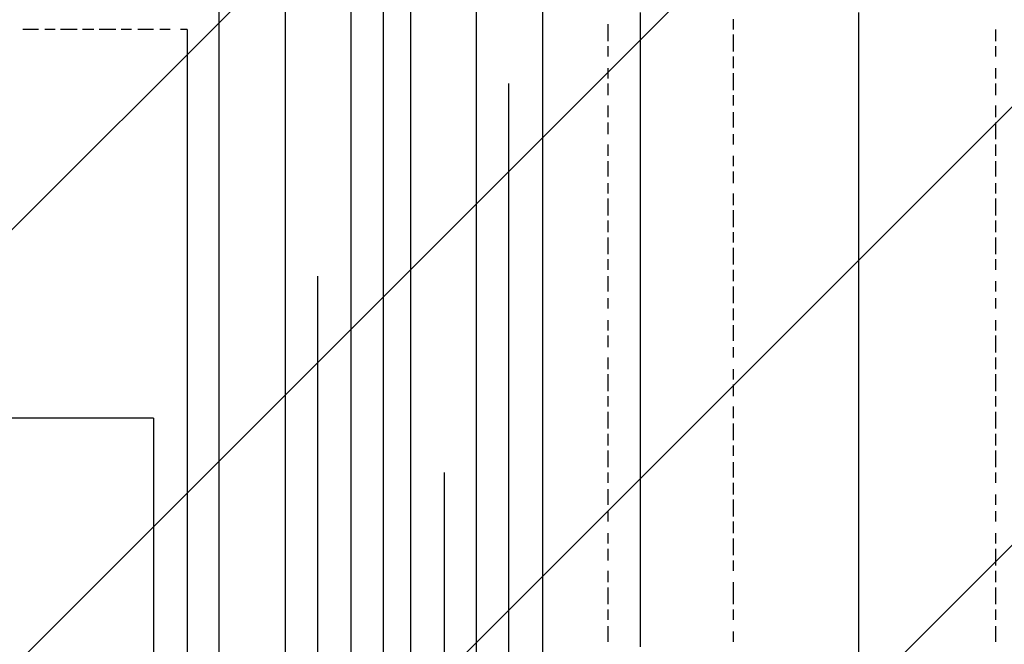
# Model space of a CAD drawing. Extents: x 997 to 109698, y 921 to 94021.
# Tile 82 of 256: x 35363 to 36125, y 4396 to 4879. Entities that reach past the tile are written whole.
import ezdxf

# ---------------------------------------------------------------- set-up
doc = ezdxf.new("R2010")
doc.units = 0
doc.header["$MEASUREMENT"] = 0
doc.layers.add('12', color=7, linetype='CONTINUOUS')
doc.layers.add('28', color=7, linetype='CONTINUOUS')

msp = doc.modelspace()

# ---------------------------------------------------------------- linework, layer by layer
at = {"layer": '12', "color": 1}
for p, q in [((35716.601607, 4642.953237), (35716.601607, 5641.953237)), ((35619.601607, 4541.953237), (35619.601607, 5540.953237)), ((35767.601607, 5442.953237), (35767.601607, 4439.953237)), ((35665.601607, 5341.953237), (35665.601607, 4342.953237)), ((35568.601607, 5239.953237), (35568.601607, 4240.953237)), ((35517.601607, 4439.953237), (35517.601607, 5171.953237)), ((35843.601607, 4875.953237), (35843.601607, 4884.953237)), ((36012.601607, 4875.953237), (36012.601607, 4884.953237)), ((35843.601607, 4862.953237), (35843.601607, 4875.953237)), ((36012.601607, 4867.953237), (36012.601607, 4875.953237)), ((35843.601607, 4854.953237), (35843.601607, 4862.953237)), ((36012.601607, 4854.953237), (36012.601607, 4867.953237)), ((35843.601607, 4841.953237), (35843.601607, 4854.953237)), ((36012.601607, 4845.953237), (36012.601607, 4854.953237)), ((35843.601607, 4833.953237), (35843.601607, 4841.953237)), ((36012.601607, 4837.953237), (36012.601607, 4845.953237)), ((35843.601607, 4824.953237), (35843.601607, 4833.953237)), ((36012.601607, 4824.953237), (36012.601607, 4837.953237)), ((35843.601607, 4812.953237), (35843.601607, 4824.953237)), ((36012.601607, 4816.953237), (36012.601607, 4824.953237)), ((36012.601607, 4807.953237), (36012.601607, 4816.953237)), ((35843.601607, 4803.953237), (35843.601607, 4812.953237)), ((35843.601607, 4795.953237), (35843.601607, 4803.953237)), ((36012.601607, 4795.953237), (36012.601607, 4807.953237)), ((35843.601607, 4782.953237), (35843.601607, 4795.953237)), ((36012.601607, 4786.953237), (36012.601607, 4795.953237)), ((36012.601607, 4773.953237), (36012.601607, 4786.953237)), ((35843.601607, 4773.953237), (35843.601607, 4782.953237)), ((35843.601607, 4765.953237), (35843.601607, 4773.953237)), ((36012.601607, 4765.953237), (36012.601607, 4773.953237)), ((35843.601607, 4752.953237), (35843.601607, 4765.953237)), ((36012.601607, 4757.953237), (36012.601607, 4765.953237)), ((36012.601607, 4744.953237), (36012.601607, 4757.953237)), ((35843.601607, 4744.953237), (35843.601607, 4752.953237)), ((35843.601607, 4731.953237), (35843.601607, 4744.953237)), ((36012.601607, 4735.953237), (36012.601607, 4744.953237)), ((36012.601607, 4727.953237), (36012.601607, 4735.953237)), ((35843.601607, 4723.953237), (35843.601607, 4731.953237)), ((36012.601607, 4714.953237), (36012.601607, 4727.953237)), ((35843.601607, 4714.953237), (35843.601607, 4723.953237)), ((35843.601607, 4702.953237), (35843.601607, 4714.953237)), ((36012.601607, 4706.953237), (36012.601607, 4714.953237)), ((35843.601607, 4693.953237), (35843.601607, 4702.953237)), ((36012.601607, 4697.953237), (36012.601607, 4706.953237)), ((35843.601607, 4685.953237), (35843.601607, 4693.953237)), ((36012.601607, 4685.953237), (36012.601607, 4697.953237)), ((35843.601607, 4672.953237), (35843.601607, 4685.953237)), ((36012.601607, 4676.953237), (36012.601607, 4685.953237)), ((35843.601607, 4663.953237), (35843.601607, 4672.953237)), ((36012.601607, 4663.953237), (36012.601607, 4676.953237)), ((35843.601607, 4655.953237), (35843.601607, 4663.953237)), ((36012.601607, 4655.953237), (36012.601607, 4663.953237)), ((35843.601607, 4642.953237), (35843.601607, 4655.953237)), ((36012.601607, 4646.953237), (36012.601607, 4655.953237)), ((35716.601607, 3711.953237), (35716.601607, 4642.953237)), ((35843.601607, 4634.953237), (35843.601607, 4642.953237)), ((36012.601607, 4634.953237), (36012.601607, 4646.953237)), ((35843.601607, 4621.953237), (35843.601607, 4634.953237)), ((36012.601607, 4625.953237), (36012.601607, 4634.953237)), ((36012.601607, 4617.953237), (36012.601607, 4625.953237)), ((35843.601607, 4613.953237), (35843.601607, 4621.953237)), ((36012.601607, 4604.953237), (36012.601607, 4617.953237)), ((35843.601607, 4604.953237), (35843.601607, 4613.953237)), ((35843.601607, 4591.953237), (35843.601607, 4604.953237)), ((36012.601607, 4596.953237), (36012.601607, 4604.953237)), ((36012.601607, 4587.953237), (36012.601607, 4596.953237)), ((35843.601607, 4583.953237), (35843.601607, 4591.953237)), ((36012.601607, 4575.953237), (36012.601607, 4587.953237)), ((35843.601607, 4575.953237), (35843.601607, 4583.953237)), ((35843.601607, 4562.953237), (35843.601607, 4575.953237)), ((36012.601607, 4566.953237), (36012.601607, 4575.953237)), ((35466.601607, 4570.953237), (34480.601607, 4570.953237)), ((35466.601607, 4570.953237), (35466.601607, 3711.953237)), ((36012.601607, 4553.953237), (36012.601607, 4566.953237)), ((35843.601607, 4553.953237), (35843.601607, 4562.953237)), ((35843.601607, 4545.953237), (35843.601607, 4553.953237)), ((36012.601607, 4545.953237), (36012.601607, 4553.953237)), ((35619.601607, 3711.953237), (35619.601607, 4541.953237)), ((35843.601607, 4532.953237), (35843.601607, 4545.953237)), ((36012.601607, 4536.953237), (36012.601607, 4545.953237)), ((36012.601607, 4524.953237), (36012.601607, 4536.953237)), ((35843.601607, 4524.953237), (35843.601607, 4532.953237)), ((35843.601607, 4515.953237), (35843.601607, 4524.953237)), ((36012.601607, 4515.953237), (36012.601607, 4524.953237)), ((35843.601607, 4503.953237), (35843.601607, 4515.953237)), ((36012.601607, 4507.953237), (36012.601607, 4515.953237)), ((35843.601607, 4494.953237), (35843.601607, 4503.953237)), ((36012.601607, 4494.953237), (36012.601607, 4507.953237)), ((35843.601607, 4481.953237), (35843.601607, 4494.953237)), ((36012.601607, 4486.953237), (36012.601607, 4494.953237)), ((35843.601607, 4473.953237), (35843.601607, 4481.953237)), ((36012.601607, 4477.953237), (36012.601607, 4486.953237)), ((35843.601607, 4464.953237), (35843.601607, 4473.953237)), ((36012.601607, 4464.953237), (36012.601607, 4477.953237)), ((35843.601607, 4452.953237), (35843.601607, 4464.953237)), ((36012.601607, 4456.953237), (36012.601607, 4464.953237)), ((35843.601607, 4443.953237), (35843.601607, 4452.953237)), ((36012.601607, 4443.953237), (36012.601607, 4456.953237)), ((35843.601607, 4435.953237), (35843.601607, 4443.953237)), ((36012.601607, 4435.953237), (36012.601607, 4443.953237)), ((35517.601607, 3711.953237), (35517.601607, 4439.953237)), ((35767.601607, 4439.953237), (35767.601607, 3711.953237)), ((35843.601607, 4422.953237), (35843.601607, 4435.953237)), ((36012.601607, 4426.953237), (36012.601607, 4435.953237)), ((35843.601607, 4414.953237), (35843.601607, 4422.953237)), ((36012.601607, 4414.953237), (36012.601607, 4426.953237)), ((35843.601607, 4405.953237), (35843.601607, 4414.953237)), ((36012.601607, 4405.953237), (36012.601607, 4414.953237)), ((35843.601607, 4393.953237), (35843.601607, 4405.953237)), ((36012.601607, 4397.953237), (36012.601607, 4405.953237)), ((36012.601607, 4384.953237), (36012.601607, 4397.953237))]:
    msp.add_line(p, q, dxfattribs=at)
at = {"layer": '12', "color": 5}
for p, q in [((35644.601607, 3787.953237), (35644.601607, 4977.953237)), ((35915.601607, 4871.953237), (35915.601607, 4879.953237)), ((35377.601607, 4871.953237), (35365.601607, 4871.953237)), ((35390.601607, 4871.953237), (35382.601607, 4871.953237)), ((35407.601607, 4871.953237), (35394.601607, 4871.953237)), ((35420.601607, 4871.953237), (35411.601607, 4871.953237)), ((35437.601607, 4871.953237), (35424.601607, 4871.953237)), ((35449.601607, 4871.953237), (35441.601607, 4871.953237)), ((35466.601607, 4871.953237), (35454.601607, 4871.953237)), ((35479.601607, 4871.953237), (35471.601607, 4871.953237)), ((35492.601607, 4871.953237), (35487.601607, 4871.953237)), ((35492.601607, 4871.953237), (35492.601607, 3787.953237)), ((35818.601607, 4862.953237), (35818.601607, 4875.953237)), ((36118.601607, 4862.953237), (36118.601607, 4871.953237)), ((35915.601607, 4854.953237), (35915.601607, 4867.953237)), ((35818.601607, 4850.953237), (35818.601607, 4858.953237)), ((36118.601607, 4850.953237), (36118.601607, 4858.953237)), ((35915.601607, 4841.953237), (35915.601607, 4850.953237)), ((35818.601607, 4833.953237), (35818.601607, 4841.953237)), ((36118.601607, 4833.953237), (36118.601607, 4841.953237)), ((35915.601607, 4824.953237), (35915.601607, 4837.953237)), ((35741.601607, 3787.953237), (35741.601607, 4829.953237)), ((35818.601607, 4820.953237), (35818.601607, 4829.953237)), ((36118.601607, 4820.953237), (36118.601607, 4829.953237)), ((35915.601607, 4812.953237), (35915.601607, 4820.953237)), ((35818.601607, 4803.953237), (35818.601607, 4812.953237)), ((36118.601607, 4803.953237), (36118.601607, 4812.953237)), ((35915.601607, 4795.953237), (35915.601607, 4807.953237)), ((35818.601607, 4790.953237), (35818.601607, 4799.953237)), ((36118.601607, 4786.953237), (36118.601607, 4799.953237)), ((35915.601607, 4782.953237), (35915.601607, 4790.953237)), ((35818.601607, 4773.953237), (35818.601607, 4782.953237)), ((36118.601607, 4773.953237), (36118.601607, 4782.953237)), ((35915.601607, 4765.953237), (35915.601607, 4773.953237)), ((35818.601607, 4757.953237), (35818.601607, 4769.953237)), ((36118.601607, 4757.953237), (36118.601607, 4769.953237)), ((35915.601607, 4752.953237), (35915.601607, 4761.953237)), ((35818.601607, 4744.953237), (35818.601607, 4752.953237)), ((36118.601607, 4744.953237), (36118.601607, 4752.953237)), ((35818.601607, 4727.953237), (35818.601607, 4740.953237)), ((35915.601607, 4735.953237), (35915.601607, 4744.953237)), ((36118.601607, 4727.953237), (36118.601607, 4740.953237)), ((35915.601607, 4718.953237), (35915.601607, 4731.953237)), ((35818.601607, 4714.953237), (35818.601607, 4723.953237)), ((36118.601607, 4714.953237), (36118.601607, 4723.953237)), ((35818.601607, 4697.953237), (35818.601607, 4710.953237)), ((35915.601607, 4706.953237), (35915.601607, 4714.953237)), ((36118.601607, 4697.953237), (36118.601607, 4710.953237)), ((35915.601607, 4689.953237), (35915.601607, 4702.953237)), ((35818.601607, 4685.953237), (35818.601607, 4693.953237)), ((36118.601607, 4685.953237), (36118.601607, 4693.953237)), ((35593.601607, 4680.953237), (35593.601607, 3787.953237)), ((35818.601607, 4668.953237), (35818.601607, 4680.953237)), ((35915.601607, 4676.953237), (35915.601607, 4685.953237)), ((35915.601607, 4659.953237), (35915.601607, 4672.953237)), ((36118.601607, 4668.953237), (36118.601607, 4676.953237)), ((35818.601607, 4655.953237), (35818.601607, 4663.953237)), ((36118.601607, 4655.953237), (36118.601607, 4663.953237)), ((35915.601607, 4646.953237), (35915.601607, 4655.953237)), ((35818.601607, 4638.953237), (35818.601607, 4646.953237)), ((35915.601607, 4630.953237), (35915.601607, 4642.953237)), ((36118.601607, 4638.953237), (36118.601607, 4646.953237)), ((35818.601607, 4625.953237), (35818.601607, 4634.953237)), ((36118.601607, 4621.953237), (36118.601607, 4634.953237)), ((35915.601607, 4617.953237), (35915.601607, 4625.953237)), ((35818.601607, 4608.953237), (35818.601607, 4617.953237)), ((36118.601607, 4608.953237), (36118.601607, 4617.953237)), ((35818.601607, 4591.953237), (35818.601607, 4604.953237)), ((35915.601607, 4600.953237), (35915.601607, 4608.953237)), ((36118.601607, 4591.953237), (36118.601607, 4604.953237)), ((35915.601607, 4587.953237), (35915.601607, 4596.953237)), ((35818.601607, 4579.953237), (35818.601607, 4587.953237)), ((36118.601607, 4579.953237), (36118.601607, 4587.953237)), ((35915.601607, 4570.953237), (35915.601607, 4579.953237)), ((35818.601607, 4562.953237), (35818.601607, 4575.953237)), ((36118.601607, 4562.953237), (36118.601607, 4575.953237)), ((35915.601607, 4553.953237), (35915.601607, 4566.953237)), ((35818.601607, 4549.953237), (35818.601607, 4558.953237)), ((36118.601607, 4549.953237), (36118.601607, 4558.953237)), ((35915.601607, 4541.953237), (35915.601607, 4549.953237)), ((35818.601607, 4532.953237), (35818.601607, 4545.953237)), ((36118.601607, 4532.953237), (36118.601607, 4545.953237)), ((35915.601607, 4524.953237), (35915.601607, 4536.953237)), ((35691.601607, 4528.953237), (35691.601607, 3787.953237)), ((35818.601607, 4520.953237), (35818.601607, 4528.953237)), ((36118.601607, 4520.953237), (36118.601607, 4528.953237)), ((35915.601607, 4511.953237), (35915.601607, 4520.953237)), ((35818.601607, 4503.953237), (35818.601607, 4515.953237)), ((36118.601607, 4503.953237), (36118.601607, 4511.953237)), ((35915.601607, 4494.953237), (35915.601607, 4507.953237)), ((35818.601607, 4490.953237), (35818.601607, 4498.953237)), ((36118.601607, 4490.953237), (36118.601607, 4498.953237)), ((35915.601607, 4481.953237), (35915.601607, 4490.953237)), ((35818.601607, 4473.953237), (35818.601607, 4481.953237)), ((36118.601607, 4473.953237), (36118.601607, 4481.953237)), ((35915.601607, 4464.953237), (35915.601607, 4477.953237)), ((35818.601607, 4460.953237), (35818.601607, 4469.953237)), ((36118.601607, 4456.953237), (36118.601607, 4469.953237)), ((35915.601607, 4452.953237), (35915.601607, 4460.953237)), ((35818.601607, 4443.953237), (35818.601607, 4452.953237)), ((36118.601607, 4443.953237), (36118.601607, 4452.953237)), ((35915.601607, 4435.953237), (35915.601607, 4443.953237)), ((35818.601607, 4426.953237), (35818.601607, 4439.953237)), ((35915.601607, 4426.953237), (35915.601607, 4435.953237)), ((36118.601607, 4426.953237), (36118.601607, 4439.953237)), ((35818.601607, 4414.953237), (35818.601607, 4422.953237)), ((35915.601607, 4414.953237), (35915.601607, 4422.953237)), ((36118.601607, 4414.953237), (36118.601607, 4422.953237)), ((35818.601607, 4397.953237), (35818.601607, 4409.953237)), ((35915.601607, 4397.953237), (35915.601607, 4405.953237)), ((36118.601607, 4397.953237), (36118.601607, 4409.953237))]:
    msp.add_line(p, q, dxfattribs=at)
at = {"layer": '28', "color": 2}
for p, q in [((34461.168675, 3820.953237), (36497.636205, 5857.420767)), ((34800.57993, 3820.953237), (36497.636205, 5518.009512)), ((35139.991185, 3820.953237), (36497.636205, 5178.598257)), ((35479.40244, 3820.953237), (36497.636205, 4839.187002))]:
    msp.add_line(p, q, dxfattribs=at)

doc.saveas('drawing.dxf')
